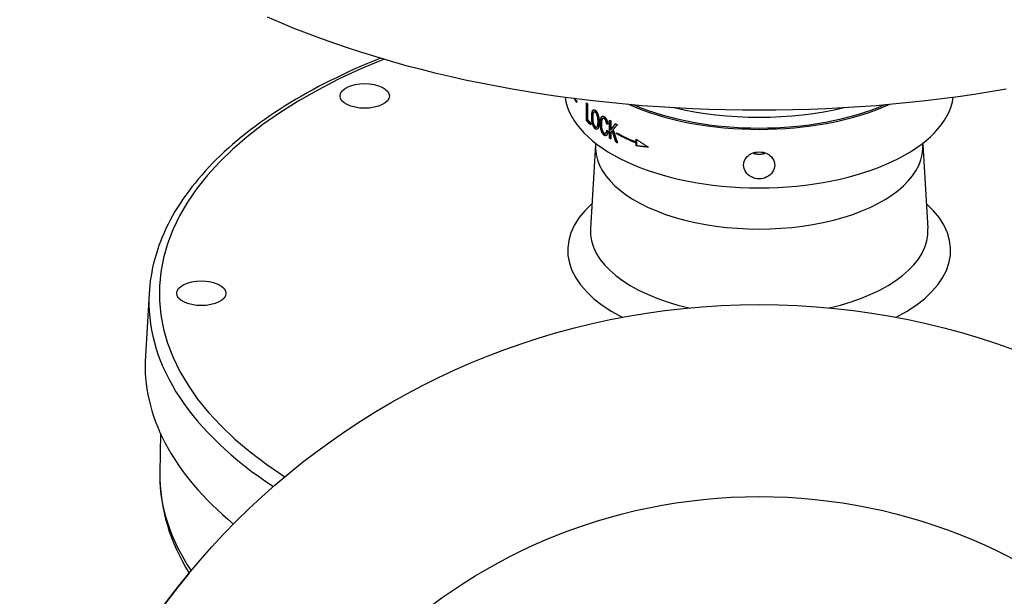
# Model space of a CAD drawing. Header units: millimetres. Extents: x 1015 to 3603, y 440 to 1502.
# Tile 17 of 19: x 1597 to 1787, y 862 to 973. Entities that reach past the tile are written whole.
import ezdxf

# ---------------------------------------------------------------- set-up
doc = ezdxf.new("R2010")
doc.units = ezdxf.units.MM
doc.layers.add('DETAIL', color=2, linetype='Continuous')

msp = doc.modelspace()

# ---------------------------------------------------------------- linework, layer by layer
at = {"layer": 'DETAIL'}
for p, q in [((1704.47, 957.55), (1704.47, 957.38)), ((1706.35, 953.81), (1706.35, 957.27)), ((1706.44, 953.83), (1706.44, 957.19)), ((1706.53, 957.11), (1706.53, 954.06)), ((1707.84, 955.53), (1707.92, 955.55)), ((1706.44, 953.83), (1706.35, 953.81)), ((1707.19, 953.45), (1707.19, 953.04)), ((1708.37, 952.63), (1708.29, 952.61)), ((1709.53, 954.29), (1709.61, 954.32)), ((1710.33, 953.24), (1710.25, 953.21)), ((1710.79, 950.47), (1710.79, 953.93)), ((1710.87, 950.5), (1710.87, 953.89)), ((1711.03, 953.79), (1711.03, 952.08)), ((1710.09, 951.43), (1710.01, 951.4)), ((1711.1, 952.11), (1711.03, 952.08)), ((1711.03, 951.53), (1711.03, 950.33)), ((1711.4, 951.94), (1711.33, 951.9)), ((1712.14, 951.34), (1712.14, 951.52)), ((1712.22, 951.38), (1712.14, 951.34)), ((1712.22, 951.48), (1712.22, 951.38)), ((1708.1, 949.23), (1707.11, 933.1)), ((1710.87, 950.5), (1710.79, 950.47)), ((1712.06, 949.81), (1711.99, 949.78)), ((1715.92, 949.74), (1715.92, 950.31)), ((1715.98, 949.78), (1715.92, 949.74)), ((1715.98, 949.61), (1715.92, 949.57)), ((1715.92, 949.01), (1715.92, 949.57)), ((1715.98, 949.05), (1715.92, 949.01)), ((1715.98, 950.26), (1715.98, 949.78)), ((1715.98, 949.61), (1715.98, 949.05)), ((1771.17, 949.23), (1772.16, 933.1)), ((1622.08, 920.54), (1621.35, 908.53)), ((1624.24, 893.64), (1624.14, 885.95))]:
    msp.add_line(p, q, dxfattribs=at)
at = {"layer": 'DETAIL', "flags": 128}
for points in [[(1644.82, 973.85), (1647.29, 972.79), (1649.79, 971.76), (1652.35, 970.75), (1654.94, 969.78), (1657.58, 968.83), (1660.26, 967.92), (1662.98, 967.03), (1665.74, 966.18), (1668.53, 965.36), (1671.36, 964.57), (1674.23, 963.82), (1677.12, 963.09), (1680.05, 962.4), (1683.01, 961.74), (1686, 961.12), (1689.01, 960.53), (1692.05, 959.98), (1695.12, 959.46), (1698.2, 958.97), (1701.31, 958.52), (1704.44, 958.1), (1707.58, 957.72), (1710.74, 957.38), (1713.91, 957.07), (1717.1, 956.8), (1720.3, 956.56), (1723.51, 956.36), (1726.72, 956.2), (1729.95, 956.07), (1733.17, 955.98), (1736.4, 955.92), (1739.64, 955.91), (1742.87, 955.92), (1746.1, 955.98), (1749.33, 956.07), (1752.55, 956.2), (1755.77, 956.36), (1758.97, 956.56), (1762.17, 956.8), (1765.36, 957.07), (1768.53, 957.38), (1771.69, 957.72), (1774.84, 958.1), (1777.96, 958.52), (1781.07, 958.97), (1784.16, 959.46), (1787.22, 959.98)], [(1666.69, 965.89), (1665.43, 965.38), (1664.19, 964.86), (1662.96, 964.34), (1661.74, 963.8), (1660.53, 963.25), (1659.35, 962.7), (1658.17, 962.13), (1657.01, 961.56), (1655.87, 960.98), (1654.74, 960.4), (1653.63, 959.8), (1652.54, 959.2), (1651.46, 958.59), (1650.39, 957.97), (1649.35, 957.34), (1648.32, 956.71), (1647.31, 956.07), (1646.31, 955.42), (1645.33, 954.76), (1644.37, 954.1), (1643.43, 953.43), (1642.51, 952.75), (1641.6, 952.07), (1640.71, 951.38), (1639.84, 950.68), (1638.99, 949.98), (1638.16, 949.27), (1637.35, 948.55), (1636.56, 947.83), (1635.78, 947.1), (1635.03, 946.37), (1634.29, 945.63), (1633.58, 944.88), (1632.88, 944.13), (1632.21, 943.37), (1631.55, 942.61), (1630.92, 941.84), (1630.3, 941.07), (1629.71, 940.29), (1629.14, 939.51), (1628.59, 938.72), (1628.06, 937.92), (1627.55, 937.13), (1627.06, 936.33), (1626.6, 935.52), (1626.15, 934.71), (1625.73, 933.89), (1625.33, 933.08), (1624.96, 932.25), (1624.6, 931.43), (1624.27, 930.6), (1623.96, 929.77), (1623.67, 928.93), (1623.41, 928.09), (1623.17, 927.25), (1622.95, 926.41), (1622.76, 925.57), (1622.58, 924.72), (1622.44, 923.87), (1622.31, 923.02), (1622.21, 922.17), (1622.13, 921.32), (1622.08, 920.47), (1622.04, 919.61)], [(1704.04, 958.15), (1704.06, 958.13), (1704.08, 958.1), (1704.09, 958.07), (1704.11, 958.05), (1704.13, 958.02), (1704.15, 957.99), (1704.16, 957.97), (1704.18, 957.94), (1704.2, 957.92), (1704.22, 957.89), (1704.23, 957.86), (1704.25, 957.84), (1704.27, 957.81), (1704.29, 957.79), (1704.31, 957.76), (1704.33, 957.73), (1704.34, 957.71), (1704.36, 957.68), (1704.38, 957.65), (1704.4, 957.63), (1704.42, 957.6), (1704.44, 957.58), (1704.45, 957.55), (1704.47, 957.52)], [(1707.36, 954.59), (1707.36, 954.73), (1707.37, 954.86), (1707.37, 954.99), (1707.38, 955.11), (1707.39, 955.22), (1707.41, 955.32), (1707.43, 955.41), (1707.45, 955.5), (1707.47, 955.58), (1707.49, 955.66), (1707.52, 955.72), (1707.55, 955.78), (1707.59, 955.83), (1707.62, 955.87), (1707.66, 955.91), (1707.69, 955.93), (1707.73, 955.95), (1707.78, 955.96), (1707.82, 955.97), (1707.86, 955.96), (1707.91, 955.95), (1707.96, 955.92), (1708.01, 955.89), (1708.06, 955.86)], [(1708.06, 952.27), (1708.01, 952.32), (1707.96, 952.37), (1707.91, 952.43), (1707.86, 952.49), (1707.82, 952.56), (1707.77, 952.64), (1707.73, 952.72), (1707.69, 952.81), (1707.65, 952.9), (1707.61, 953), (1707.58, 953.1), (1707.54, 953.21), (1707.51, 953.31), (1707.49, 953.42), (1707.46, 953.54), (1707.44, 953.66), (1707.42, 953.77), (1707.41, 953.89), (1707.39, 954.01), (1707.38, 954.13), (1707.37, 954.24), (1707.37, 954.36), (1707.36, 954.48), (1707.36, 954.59)], [(1707.45, 954.61), (1707.45, 954.71), (1707.45, 954.8), (1707.45, 954.89), (1707.46, 954.98), (1707.46, 955.06), (1707.47, 955.14), (1707.48, 955.21), (1707.49, 955.28), (1707.5, 955.35), (1707.51, 955.42), (1707.52, 955.48), (1707.53, 955.54), (1707.55, 955.59), (1707.56, 955.64), (1707.58, 955.69), (1707.6, 955.73), (1707.62, 955.78), (1707.64, 955.81), (1707.66, 955.85), (1707.69, 955.88), (1707.71, 955.91), (1707.74, 955.93), (1707.76, 955.95), (1707.79, 955.96)], [(1708.15, 952.3), (1708.09, 952.35), (1708.04, 952.4), (1707.99, 952.45), (1707.95, 952.52), (1707.9, 952.59), (1707.86, 952.66), (1707.81, 952.75), (1707.77, 952.84), (1707.73, 952.93), (1707.7, 953.03), (1707.66, 953.13), (1707.63, 953.23), (1707.6, 953.34), (1707.57, 953.45), (1707.55, 953.56), (1707.53, 953.68), (1707.51, 953.8), (1707.49, 953.92), (1707.48, 954.04), (1707.47, 954.15), (1707.46, 954.27), (1707.45, 954.39), (1707.45, 954.5), (1707.45, 954.61)], [(1708.06, 955.46), (1708.03, 955.49), (1708, 955.51), (1707.96, 955.52), (1707.93, 955.53), (1707.9, 955.54), (1707.87, 955.53), (1707.84, 955.53), (1707.81, 955.52), (1707.78, 955.5), (1707.76, 955.48), (1707.73, 955.45), (1707.7, 955.42), (1707.68, 955.38), (1707.66, 955.33), (1707.64, 955.27), (1707.62, 955.21), (1707.61, 955.14), (1707.59, 955.06), (1707.58, 954.97), (1707.57, 954.88), (1707.57, 954.78), (1707.56, 954.67), (1707.56, 954.55), (1707.56, 954.42)], [(1707.56, 954.42), (1707.56, 954.32), (1707.56, 954.22), (1707.57, 954.12), (1707.57, 954.02), (1707.58, 953.93), (1707.59, 953.83), (1707.6, 953.74), (1707.62, 953.65), (1707.64, 953.57), (1707.65, 953.48), (1707.67, 953.4), (1707.7, 953.32), (1707.72, 953.24), (1707.75, 953.17), (1707.77, 953.1), (1707.8, 953.04), (1707.83, 952.97), (1707.86, 952.92), (1707.89, 952.87), (1707.92, 952.82), (1707.95, 952.77), (1707.99, 952.74), (1708.02, 952.7), (1708.06, 952.67)], [(1708.15, 955.49), (1708.14, 955.5), (1708.13, 955.5), (1708.12, 955.51), (1708.11, 955.52), (1708.1, 955.52), (1708.09, 955.53), (1708.08, 955.53), (1708.07, 955.54), (1708.06, 955.54), (1708.05, 955.55), (1708.04, 955.55), (1708.03, 955.55), (1708.02, 955.56), (1708.01, 955.56), (1708, 955.56), (1707.99, 955.56), (1707.99, 955.56), (1707.98, 955.56), (1707.97, 955.56), (1707.96, 955.56), (1707.95, 955.56), (1707.94, 955.56), (1707.93, 955.56), (1707.92, 955.55)], [(1708.06, 955.86), (1708.11, 955.81), (1708.16, 955.76), (1708.21, 955.71), (1708.26, 955.65), (1708.31, 955.58), (1708.36, 955.5), (1708.4, 955.42), (1708.44, 955.34), (1708.49, 955.24), (1708.53, 955.15), (1708.56, 955.05), (1708.6, 954.95), (1708.63, 954.84), (1708.66, 954.73), (1708.69, 954.62), (1708.71, 954.5), (1708.73, 954.38), (1708.75, 954.26), (1708.77, 954.14), (1708.78, 954.01), (1708.79, 953.89), (1708.8, 953.76), (1708.8, 953.63), (1708.8, 953.5)], [(1708.59, 953.67), (1708.59, 953.77), (1708.58, 953.87), (1708.58, 953.97), (1708.57, 954.07), (1708.56, 954.17), (1708.55, 954.27), (1708.54, 954.36), (1708.52, 954.45), (1708.51, 954.54), (1708.49, 954.63), (1708.47, 954.71), (1708.44, 954.79), (1708.42, 954.87), (1708.39, 954.94), (1708.36, 955.01), (1708.33, 955.08), (1708.3, 955.15), (1708.27, 955.2), (1708.24, 955.26), (1708.21, 955.31), (1708.17, 955.35), (1708.14, 955.4), (1708.1, 955.43), (1708.06, 955.46)], [(1708.67, 953.69), (1708.67, 953.8), (1708.67, 953.9), (1708.66, 954), (1708.65, 954.1), (1708.64, 954.2), (1708.63, 954.29), (1708.62, 954.39), (1708.61, 954.48), (1708.59, 954.57), (1708.57, 954.66), (1708.55, 954.74), (1708.53, 954.82), (1708.5, 954.9), (1708.48, 954.97), (1708.45, 955.04), (1708.42, 955.11), (1708.39, 955.17), (1708.36, 955.23), (1708.32, 955.29), (1708.29, 955.34), (1708.26, 955.38), (1708.22, 955.42), (1708.18, 955.46), (1708.15, 955.49)], [(1709.02, 953.38), (1709.02, 953.52), (1709.02, 953.64), (1709.03, 953.76), (1709.04, 953.87), (1709.05, 953.98), (1709.07, 954.08), (1709.09, 954.17), (1709.11, 954.26), (1709.14, 954.34), (1709.17, 954.41), (1709.2, 954.48), (1709.23, 954.53), (1709.27, 954.58), (1709.3, 954.62), (1709.35, 954.66), (1709.39, 954.68), (1709.44, 954.7), (1709.48, 954.71), (1709.53, 954.71), (1709.58, 954.71), (1709.64, 954.69), (1709.69, 954.68), (1709.74, 954.65), (1709.8, 954.62)], [(1709.1, 953.41), (1709.1, 953.5), (1709.1, 953.58), (1709.1, 953.66), (1709.11, 953.74), (1709.11, 953.82), (1709.12, 953.89), (1709.13, 953.96), (1709.14, 954.03), (1709.15, 954.1), (1709.16, 954.16), (1709.18, 954.22), (1709.19, 954.28), (1709.21, 954.33), (1709.22, 954.38), (1709.24, 954.43), (1709.26, 954.47), (1709.28, 954.51), (1709.3, 954.55), (1709.33, 954.58), (1709.35, 954.61), (1709.37, 954.64), (1709.4, 954.67), (1709.43, 954.69), (1709.46, 954.7)], [(1709.8, 954.62), (1709.84, 954.59), (1709.88, 954.56), (1709.92, 954.52), (1709.96, 954.48), (1709.99, 954.44), (1710.03, 954.4), (1710.07, 954.35), (1710.1, 954.3), (1710.13, 954.25), (1710.17, 954.19), (1710.2, 954.14), (1710.23, 954.07), (1710.26, 954.01), (1710.28, 953.94), (1710.31, 953.88), (1710.34, 953.81), (1710.36, 953.73), (1710.38, 953.66), (1710.4, 953.58), (1710.42, 953.51), (1710.44, 953.43), (1710.45, 953.34), (1710.47, 953.26), (1710.48, 953.17)], [(1707.19, 953.14), (1707.16, 953.17), (1707.13, 953.2), (1707.1, 953.23), (1707.06, 953.26), (1707.03, 953.29), (1707, 953.32), (1706.97, 953.34), (1706.94, 953.37), (1706.91, 953.4), (1706.87, 953.43), (1706.84, 953.46), (1706.81, 953.49), (1706.78, 953.52), (1706.75, 953.54), (1706.72, 953.57), (1706.69, 953.6), (1706.66, 953.63), (1706.62, 953.66), (1706.59, 953.69), (1706.56, 953.72), (1706.53, 953.75), (1706.5, 953.78), (1706.47, 953.8), (1706.44, 953.83)], [(1708.06, 952.67), (1708.1, 952.64), (1708.13, 952.62), (1708.17, 952.61), (1708.2, 952.6), (1708.24, 952.6), (1708.27, 952.6), (1708.3, 952.61), (1708.33, 952.62), (1708.36, 952.65), (1708.38, 952.67), (1708.41, 952.71), (1708.44, 952.74), (1708.46, 952.79), (1708.48, 952.84), (1708.5, 952.9), (1708.52, 952.96), (1708.54, 953.03), (1708.55, 953.1), (1708.56, 953.18), (1708.57, 953.27), (1708.58, 953.36), (1708.58, 953.45), (1708.59, 953.56), (1708.59, 953.67)], [(1708.8, 953.5), (1708.8, 953.38), (1708.8, 953.25), (1708.79, 953.14), (1708.78, 953.02), (1708.76, 952.92), (1708.75, 952.82), (1708.73, 952.72), (1708.7, 952.63), (1708.68, 952.55), (1708.65, 952.48), (1708.62, 952.41), (1708.59, 952.35), (1708.55, 952.3), (1708.52, 952.26), (1708.48, 952.23), (1708.43, 952.21), (1708.39, 952.19), (1708.34, 952.18), (1708.3, 952.18), (1708.25, 952.18), (1708.21, 952.19), (1708.16, 952.21), (1708.11, 952.24), (1708.06, 952.27)], [(1708.37, 952.63), (1708.39, 952.64), (1708.41, 952.65), (1708.43, 952.67), (1708.46, 952.69), (1708.47, 952.71), (1708.49, 952.73), (1708.51, 952.76), (1708.53, 952.79), (1708.55, 952.82), (1708.56, 952.86), (1708.58, 952.9), (1708.59, 952.94), (1708.6, 952.99), (1708.62, 953.04), (1708.63, 953.09), (1708.64, 953.14), (1708.64, 953.2), (1708.65, 953.26), (1708.66, 953.33), (1708.66, 953.39), (1708.67, 953.47), (1708.67, 953.54), (1708.67, 953.61), (1708.67, 953.69)], [(1709.79, 951.04), (1709.73, 951.08), (1709.66, 951.14), (1709.6, 951.19), (1709.55, 951.26), (1709.49, 951.33), (1709.44, 951.4), (1709.4, 951.48), (1709.35, 951.56), (1709.31, 951.65), (1709.28, 951.74), (1709.24, 951.84), (1709.21, 951.94), (1709.18, 952.05), (1709.15, 952.16), (1709.12, 952.27), (1709.1, 952.39), (1709.08, 952.52), (1709.06, 952.64), (1709.05, 952.76), (1709.04, 952.89), (1709.03, 953.01), (1709.02, 953.14), (1709.02, 953.26), (1709.02, 953.38)], [(1709.87, 951.07), (1709.81, 951.11), (1709.74, 951.17), (1709.68, 951.22), (1709.63, 951.29), (1709.57, 951.36), (1709.52, 951.43), (1709.48, 951.51), (1709.43, 951.59), (1709.39, 951.68), (1709.36, 951.77), (1709.32, 951.87), (1709.29, 951.97), (1709.26, 952.08), (1709.23, 952.19), (1709.21, 952.3), (1709.18, 952.42), (1709.16, 952.55), (1709.15, 952.67), (1709.13, 952.79), (1709.12, 952.92), (1709.11, 953.04), (1709.1, 953.16), (1709.1, 953.29), (1709.1, 953.41)], [(1709.79, 954.23), (1709.74, 954.26), (1709.7, 954.28), (1709.65, 954.29), (1709.61, 954.3), (1709.57, 954.3), (1709.54, 954.29), (1709.5, 954.27), (1709.47, 954.25), (1709.44, 954.22), (1709.41, 954.19), (1709.38, 954.15), (1709.36, 954.1), (1709.34, 954.05), (1709.32, 953.99), (1709.3, 953.93), (1709.29, 953.86), (1709.28, 953.79), (1709.27, 953.71), (1709.26, 953.64), (1709.25, 953.56), (1709.24, 953.48), (1709.24, 953.4), (1709.24, 953.32), (1709.24, 953.23)], [(1709.24, 953.23), (1709.24, 953.12), (1709.24, 953.01), (1709.25, 952.91), (1709.25, 952.81), (1709.26, 952.71), (1709.27, 952.61), (1709.28, 952.51), (1709.3, 952.42), (1709.31, 952.33), (1709.33, 952.24), (1709.35, 952.16), (1709.38, 952.08), (1709.4, 952), (1709.43, 951.93), (1709.46, 951.86), (1709.49, 951.79), (1709.52, 951.73), (1709.56, 951.68), (1709.59, 951.63), (1709.63, 951.58), (1709.66, 951.54), (1709.7, 951.5), (1709.74, 951.47), (1709.77, 951.44)], [(1709.87, 954.26), (1709.86, 954.27), (1709.85, 954.27), (1709.83, 954.28), (1709.82, 954.29), (1709.81, 954.29), (1709.8, 954.3), (1709.79, 954.3), (1709.77, 954.31), (1709.76, 954.31), (1709.75, 954.32), (1709.74, 954.32), (1709.73, 954.32), (1709.72, 954.32), (1709.71, 954.33), (1709.7, 954.33), (1709.69, 954.33), (1709.68, 954.33), (1709.67, 954.33), (1709.66, 954.33), (1709.65, 954.33), (1709.64, 954.32), (1709.63, 954.32), (1709.62, 954.32), (1709.61, 954.32)], [(1710.25, 953.21), (1710.24, 953.28), (1710.23, 953.34), (1710.22, 953.41), (1710.2, 953.47), (1710.19, 953.53), (1710.18, 953.58), (1710.16, 953.64), (1710.14, 953.69), (1710.13, 953.74), (1710.11, 953.78), (1710.09, 953.83), (1710.08, 953.87), (1710.06, 953.91), (1710.04, 953.95), (1710.01, 953.98), (1709.99, 954.02), (1709.97, 954.05), (1709.95, 954.08), (1709.92, 954.11), (1709.9, 954.14), (1709.87, 954.16), (1709.85, 954.19), (1709.82, 954.21), (1709.79, 954.23)], [(1710.33, 953.24), (1710.32, 953.31), (1710.31, 953.37), (1710.29, 953.44), (1710.28, 953.5), (1710.27, 953.56), (1710.25, 953.61), (1710.24, 953.67), (1710.22, 953.72), (1710.21, 953.77), (1710.19, 953.81), (1710.17, 953.86), (1710.15, 953.9), (1710.13, 953.94), (1710.11, 953.98), (1710.09, 954.02), (1710.07, 954.05), (1710.05, 954.08), (1710.03, 954.11), (1710, 954.14), (1709.98, 954.17), (1709.95, 954.19), (1709.93, 954.22), (1709.9, 954.24), (1709.87, 954.26)], [(1710.48, 953.17), (1710.47, 953.18), (1710.46, 953.18), (1710.45, 953.18), (1710.44, 953.18), (1710.43, 953.18), (1710.42, 953.18), (1710.41, 953.18), (1710.4, 953.19), (1710.39, 953.19), (1710.38, 953.19), (1710.37, 953.19), (1710.36, 953.19), (1710.35, 953.19), (1710.34, 953.19), (1710.33, 953.2), (1710.33, 953.2), (1710.32, 953.2), (1710.31, 953.2), (1710.3, 953.2), (1710.29, 953.2), (1710.28, 953.2), (1710.27, 953.21), (1710.26, 953.21), (1710.25, 953.21)], [(1710.47, 953.22), (1710.47, 953.22), (1710.46, 953.22), (1710.45, 953.22), (1710.45, 953.22), (1710.44, 953.22), (1710.44, 953.22), (1710.43, 953.22), (1710.42, 953.23), (1710.42, 953.23), (1710.41, 953.23), (1710.41, 953.23), (1710.4, 953.23), (1710.39, 953.23), (1710.39, 953.23), (1710.38, 953.23), (1710.38, 953.23), (1710.37, 953.23), (1710.36, 953.23), (1710.36, 953.24), (1710.35, 953.24), (1710.35, 953.24), (1710.34, 953.24), (1710.33, 953.24), (1710.33, 953.24)], [(1711.03, 952.08), (1711.06, 952.12), (1711.1, 952.17), (1711.14, 952.22), (1711.18, 952.27), (1711.21, 952.32), (1711.25, 952.37), (1711.29, 952.42), (1711.33, 952.47), (1711.37, 952.52), (1711.4, 952.57), (1711.44, 952.62), (1711.48, 952.67), (1711.52, 952.72), (1711.56, 952.77), (1711.6, 952.82), (1711.63, 952.87), (1711.67, 952.92), (1711.71, 952.97), (1711.75, 953.02), (1711.79, 953.07), (1711.83, 953.12), (1711.87, 953.17), (1711.91, 953.22), (1711.94, 953.27)], [(1711.1, 952.11), (1711.14, 952.15), (1711.17, 952.2), (1711.21, 952.25), (1711.25, 952.3), (1711.28, 952.34), (1711.32, 952.39), (1711.35, 952.44), (1711.39, 952.49), (1711.43, 952.53), (1711.46, 952.58), (1711.5, 952.63), (1711.54, 952.68), (1711.57, 952.72), (1711.61, 952.77), (1711.65, 952.82), (1711.68, 952.87), (1711.72, 952.92), (1711.76, 952.96), (1711.79, 953.01), (1711.83, 953.06), (1711.87, 953.11), (1711.9, 953.16), (1711.94, 953.2), (1711.98, 953.25)], [(1712.29, 953.08), (1712.25, 953.04), (1712.22, 953), (1712.19, 952.96), (1712.15, 952.92), (1712.12, 952.88), (1712.09, 952.84), (1712.05, 952.8), (1712.02, 952.76), (1711.99, 952.72), (1711.95, 952.68), (1711.92, 952.64), (1711.89, 952.6), (1711.86, 952.56), (1711.82, 952.52), (1711.79, 952.48), (1711.76, 952.44), (1711.72, 952.4), (1711.69, 952.36), (1711.66, 952.32), (1711.63, 952.28), (1711.59, 952.24), (1711.56, 952.19), (1711.53, 952.15), (1711.5, 952.11)], [(1708.44, 952.21), (1708.43, 952.21), (1708.41, 952.2), (1708.4, 952.2), (1708.39, 952.2), (1708.38, 952.2), (1708.37, 952.2), (1708.35, 952.21), (1708.34, 952.21), (1708.33, 952.21), (1708.32, 952.21), (1708.31, 952.22), (1708.3, 952.22), (1708.28, 952.22), (1708.27, 952.23), (1708.26, 952.23), (1708.25, 952.24), (1708.23, 952.24), (1708.22, 952.25), (1708.21, 952.26), (1708.2, 952.27), (1708.18, 952.27), (1708.17, 952.28), (1708.16, 952.29), (1708.15, 952.3)], [(1709.77, 951.44), (1709.81, 951.42), (1709.84, 951.41), (1709.87, 951.4), (1709.89, 951.39), (1709.92, 951.38), (1709.95, 951.38), (1709.98, 951.39), (1710, 951.39), (1710.03, 951.4), (1710.05, 951.42), (1710.07, 951.43), (1710.1, 951.46), (1710.12, 951.48), (1710.14, 951.51), (1710.16, 951.54), (1710.18, 951.58), (1710.19, 951.62), (1710.21, 951.66), (1710.22, 951.71), (1710.24, 951.76), (1710.25, 951.81), (1710.26, 951.87), (1710.27, 951.93), (1710.28, 952)], [(1710.51, 951.74), (1710.5, 951.66), (1710.48, 951.58), (1710.46, 951.5), (1710.45, 951.43), (1710.43, 951.37), (1710.41, 951.31), (1710.38, 951.25), (1710.36, 951.2), (1710.33, 951.15), (1710.31, 951.11), (1710.28, 951.07), (1710.25, 951.04), (1710.21, 951.01), (1710.18, 950.99), (1710.15, 950.97), (1710.11, 950.96), (1710.08, 950.95), (1710.04, 950.95), (1710, 950.95), (1709.96, 950.96), (1709.92, 950.97), (1709.88, 950.99), (1709.84, 951.01), (1709.79, 951.04)], [(1710.18, 950.99), (1710.16, 950.99), (1710.15, 950.98), (1710.14, 950.98), (1710.13, 950.98), (1710.12, 950.98), (1710.11, 950.98), (1710.09, 950.98), (1710.08, 950.98), (1710.07, 950.99), (1710.06, 950.99), (1710.04, 950.99), (1710.03, 950.99), (1710.02, 951), (1710.01, 951), (1709.99, 951), (1709.98, 951.01), (1709.97, 951.02), (1709.95, 951.02), (1709.94, 951.03), (1709.93, 951.03), (1709.91, 951.04), (1709.9, 951.05), (1709.89, 951.06), (1709.87, 951.07)], [(1710.09, 951.43), (1710.1, 951.43), (1710.12, 951.44), (1710.13, 951.45), (1710.15, 951.46), (1710.16, 951.47), (1710.17, 951.48), (1710.19, 951.5), (1710.2, 951.51), (1710.21, 951.53), (1710.22, 951.55), (1710.23, 951.56), (1710.24, 951.58), (1710.25, 951.61), (1710.26, 951.63), (1710.27, 951.65), (1710.28, 951.68), (1710.29, 951.71), (1710.3, 951.73), (1710.31, 951.76), (1710.32, 951.79), (1710.32, 951.82), (1710.33, 951.86), (1710.34, 951.89), (1710.34, 951.93)], [(1710.28, 952), (1710.29, 951.99), (1710.3, 951.98), (1710.31, 951.97), (1710.32, 951.96), (1710.33, 951.95), (1710.34, 951.94), (1710.34, 951.92), (1710.35, 951.91), (1710.36, 951.9), (1710.37, 951.89), (1710.38, 951.88), (1710.39, 951.87), (1710.4, 951.86), (1710.41, 951.85), (1710.42, 951.84), (1710.43, 951.83), (1710.44, 951.82), (1710.45, 951.81), (1710.46, 951.79), (1710.47, 951.78), (1710.48, 951.77), (1710.49, 951.76), (1710.5, 951.75), (1710.51, 951.74)], [(1711.33, 951.9), (1711.31, 951.89), (1711.3, 951.87), (1711.29, 951.86), (1711.28, 951.84), (1711.26, 951.82), (1711.25, 951.81), (1711.24, 951.79), (1711.23, 951.78), (1711.21, 951.76), (1711.2, 951.75), (1711.19, 951.73), (1711.18, 951.72), (1711.16, 951.7), (1711.15, 951.68), (1711.14, 951.67), (1711.13, 951.65), (1711.11, 951.64), (1711.1, 951.62), (1711.09, 951.61), (1711.08, 951.59), (1711.06, 951.58), (1711.05, 951.56), (1711.04, 951.54), (1711.03, 951.53)], [(1711.99, 949.78), (1711.96, 949.87), (1711.93, 949.96), (1711.91, 950.05), (1711.88, 950.13), (1711.85, 950.22), (1711.82, 950.31), (1711.79, 950.4), (1711.77, 950.49), (1711.74, 950.58), (1711.71, 950.66), (1711.68, 950.75), (1711.66, 950.84), (1711.63, 950.93), (1711.6, 951.02), (1711.57, 951.11), (1711.55, 951.19), (1711.52, 951.28), (1711.49, 951.37), (1711.46, 951.46), (1711.44, 951.55), (1711.41, 951.64), (1711.38, 951.73), (1711.35, 951.81), (1711.33, 951.9)], [(1712.06, 949.81), (1712.04, 949.9), (1712.01, 949.99), (1711.98, 950.08), (1711.95, 950.17), (1711.92, 950.26), (1711.9, 950.34), (1711.87, 950.43), (1711.84, 950.52), (1711.81, 950.61), (1711.79, 950.7), (1711.76, 950.79), (1711.73, 950.87), (1711.7, 950.96), (1711.68, 951.05), (1711.65, 951.14), (1711.62, 951.23), (1711.59, 951.32), (1711.57, 951.4), (1711.54, 951.49), (1711.51, 951.58), (1711.48, 951.67), (1711.46, 951.76), (1711.43, 951.85), (1711.4, 951.94)], [(1711.5, 952.11), (1711.53, 952.01), (1711.56, 951.9), (1711.6, 951.8), (1711.63, 951.69), (1711.67, 951.59), (1711.7, 951.48), (1711.73, 951.38), (1711.77, 951.28), (1711.8, 951.17), (1711.84, 951.07), (1711.87, 950.96), (1711.91, 950.86), (1711.94, 950.75), (1711.97, 950.65), (1712.01, 950.54), (1712.04, 950.44), (1712.08, 950.33), (1712.11, 950.23), (1712.15, 950.12), (1712.18, 950.02), (1712.22, 949.92), (1712.25, 949.81), (1712.29, 949.71), (1712.32, 949.6)], [(1712.22, 951.38), (1712.36, 951.3), (1712.51, 951.22), (1712.66, 951.14), (1712.81, 951.07), (1712.96, 950.99), (1713.11, 950.91), (1713.27, 950.84), (1713.42, 950.76), (1713.57, 950.68), (1713.73, 950.61), (1713.88, 950.54), (1714.04, 950.46), (1714.2, 950.39), (1714.36, 950.31), (1714.51, 950.24), (1714.67, 950.17), (1714.84, 950.1), (1715, 950.03), (1715.16, 949.96), (1715.32, 949.89), (1715.49, 949.82), (1715.65, 949.75), (1715.82, 949.68), (1715.98, 949.61)], [(1711.03, 950.4), (1711.02, 950.41), (1711.01, 950.41), (1711.01, 950.42), (1711, 950.42), (1710.99, 950.42), (1710.99, 950.43), (1710.98, 950.43), (1710.97, 950.44), (1710.97, 950.44), (1710.96, 950.44), (1710.95, 950.45), (1710.95, 950.45), (1710.94, 950.46), (1710.93, 950.46), (1710.93, 950.46), (1710.92, 950.47), (1710.91, 950.47), (1710.91, 950.48), (1710.9, 950.48), (1710.89, 950.48), (1710.89, 950.49), (1710.88, 950.49), (1710.87, 950.5), (1710.87, 950.5)], [(1712.29, 949.69), (1712.28, 949.7), (1712.27, 949.7), (1712.26, 949.71), (1712.25, 949.71), (1712.24, 949.72), (1712.23, 949.72), (1712.23, 949.73), (1712.22, 949.73), (1712.21, 949.74), (1712.2, 949.74), (1712.19, 949.75), (1712.18, 949.75), (1712.17, 949.76), (1712.16, 949.76), (1712.15, 949.77), (1712.14, 949.77), (1712.13, 949.78), (1712.12, 949.78), (1712.11, 949.79), (1712.1, 949.79), (1712.09, 949.8), (1712.08, 949.8), (1712.07, 949.81), (1712.06, 949.81)], [(1715.92, 950.31), (1716.02, 950.24), (1716.11, 950.17), (1716.21, 950.11), (1716.31, 950.04), (1716.41, 949.98), (1716.51, 949.91), (1716.61, 949.85), (1716.7, 949.78), (1716.8, 949.71), (1716.9, 949.65), (1717, 949.58), (1717.1, 949.52), (1717.2, 949.46), (1717.3, 949.39), (1717.4, 949.33), (1717.5, 949.26), (1717.6, 949.2), (1717.71, 949.14), (1717.81, 949.07), (1717.91, 949.01), (1718.01, 948.95), (1718.11, 948.88), (1718.22, 948.82), (1718.32, 948.76)], [(1718.32, 948.76), (1718.22, 948.77), (1718.11, 948.77), (1718.01, 948.78), (1717.91, 948.79), (1717.81, 948.8), (1717.71, 948.81), (1717.6, 948.82), (1717.5, 948.83), (1717.4, 948.84), (1717.3, 948.85), (1717.2, 948.86), (1717.1, 948.87), (1717, 948.88), (1716.9, 948.89), (1716.8, 948.9), (1716.7, 948.91), (1716.61, 948.92), (1716.51, 948.94), (1716.41, 948.95), (1716.31, 948.96), (1716.21, 948.97), (1716.11, 948.98), (1716.02, 949), (1715.92, 949.01)], [(1715.98, 949.05), (1716.08, 949.04), (1716.17, 949.02), (1716.26, 949.01), (1716.35, 949), (1716.44, 948.99), (1716.53, 948.98), (1716.63, 948.97), (1716.72, 948.96), (1716.81, 948.95), (1716.9, 948.94), (1717, 948.93), (1717.09, 948.92), (1717.19, 948.91), (1717.28, 948.9), (1717.37, 948.89), (1717.47, 948.88), (1717.56, 948.87), (1717.66, 948.86), (1717.75, 948.85), (1717.85, 948.84), (1717.94, 948.83), (1718.04, 948.83), (1718.13, 948.82), (1718.23, 948.81)], [(1739.64, 942.64), (1739.25, 942.66), (1738.87, 942.73), (1738.49, 942.85), (1738.13, 943.01), (1737.8, 943.2), (1737.51, 943.43), (1737.26, 943.69), (1737.04, 943.98), (1736.86, 944.29), (1736.74, 944.63), (1736.66, 944.96), (1736.64, 945.3), (1736.66, 945.63), (1736.74, 945.96), (1736.86, 946.28), (1737.04, 946.59), (1737.26, 946.86), (1737.51, 947.1), (1737.8, 947.32), (1738.13, 947.5), (1738.49, 947.65), (1738.87, 947.75), (1739.25, 947.81), (1739.64, 947.84)], [(1738.42, 947.62), (1738.52, 947.59), (1738.62, 947.55), (1738.72, 947.52), (1738.82, 947.49), (1738.92, 947.47), (1739.03, 947.45), (1739.13, 947.43), (1739.23, 947.42), (1739.33, 947.4), (1739.43, 947.4), (1739.54, 947.39), (1739.64, 947.39), (1739.74, 947.39), (1739.84, 947.4), (1739.94, 947.4), (1740.04, 947.42), (1740.14, 947.43), (1740.25, 947.45), (1740.35, 947.47), (1740.45, 947.49), (1740.55, 947.52), (1740.65, 947.55), (1740.75, 947.59), (1740.85, 947.62)], [(1739.64, 947.84), (1740.02, 947.81), (1740.41, 947.75), (1740.78, 947.65), (1741.14, 947.5), (1741.47, 947.32), (1741.76, 947.1), (1742.01, 946.86), (1742.23, 946.59), (1742.41, 946.28), (1742.54, 945.96), (1742.61, 945.63), (1742.64, 945.3), (1742.61, 944.96), (1742.54, 944.63), (1742.41, 944.29), (1742.23, 943.98), (1742.01, 943.69), (1741.76, 943.43), (1741.47, 943.2), (1741.14, 943.01), (1740.78, 942.85), (1740.41, 942.73), (1740.02, 942.66), (1739.64, 942.64)], [(1624.14, 885.56), (1624.16, 884.35), (1624.23, 883.13), (1624.35, 881.92), (1624.51, 880.71), (1624.71, 879.5), (1624.96, 878.3), (1625.25, 877.1), (1625.59, 875.91), (1625.97, 874.73), (1626.39, 873.55), (1626.85, 872.38), (1627.36, 871.22), (1627.9, 870.08), (1628.49, 868.94), (1629.12, 867.81), (1629.78, 866.69)]]:
    msp.add_lwpolyline(points, dxfattribs=at)
at = {"layer": 'DETAIL'}
for radius in [142.5, 105.5]:
    msp.add_circle((1739.64, 775.93), radius, dxfattribs=at)
msp.add_arc((1739.64, 775.93), 142.5, 140.4355, 39.5645, dxfattribs=at)
for centre, major_axis, start_param, end_param in [((1739.64, 920.6), (-115.6, 0), 5.387992, 6.941695), ((1739.64, 959.66), (37.5, 0), 3.209081, 6.215697), ((1739.64, 963.89), (-37.5, 0), 0.310416, 0.354922), ((1739.64, 964.07), (-37.5, 0), 0.321025, 0.354922), ((1739.64, 965.91), (37.5, 0), 3.620407, 3.630244), ((1739.64, 970.92), (-37.5, 0), 0.834706, 2.306887), ((1739.64, 970.92), (-37, 0), 0.856518, 2.285074), ((1739.64, 973.51), (-38, 0), 1.124404, 2.017189), ((1739.64, 962.45), (-37.5, 0), 0.478814, 0.5254), ((1739.64, 962.86), (37.5, 0), 3.630244, 3.666992), ((1739.64, 965.91), (37.5, 0), 3.834716, 3.844553), ((1739.64, 965.91), (37.5, 0), 3.881627, 3.895041), ((1739.64, 964.27), (37.5, 0), 3.889495, 4.027725), ((1739.64, 964.1), (-37.5, 0), 0.747902, 0.886133), ((1739.64, 948.75), (-31.55, 0), 6.235652, 9.472311), ((1739.64, 962.45), (-37.5, 0), 0.693123, 0.702961), ((1739.64, 962.45), (-37.5, 0), 0.741823, 0.754831), ((1739.64, 928.87), (-36.9, 0), 5.774747, 7.057684), ((1739.64, 928.87), (36.9, 0), 5.508687, 6.791624), ((1739.64, 932.6), (-32.54, 0), 6.252433, 7.426942), ((1739.64, 932.6), (32.54, 0), 5.139429, 6.313938), ((1739.64, 918.96), (-117.6, 0), 6.272047, 6.933306), ((1739.64, 906.74), (-118.34, 0), 6.252923, 6.826514), ((1739.64, 885.59), (-115.5, 0), 6.276838, 6.607901)]:
    msp.add_ellipse(centre, major_axis=major_axis, ratio=0.5, start_param=start_param, end_param=end_param, dxfattribs=at)
for centre in [(1663.62, 958.61), (1632.14, 920.6)]:
    msp.add_ellipse(centre, major_axis=(-4.75, 0), ratio=0.5, dxfattribs=at)

doc.saveas('drawing.dxf')
